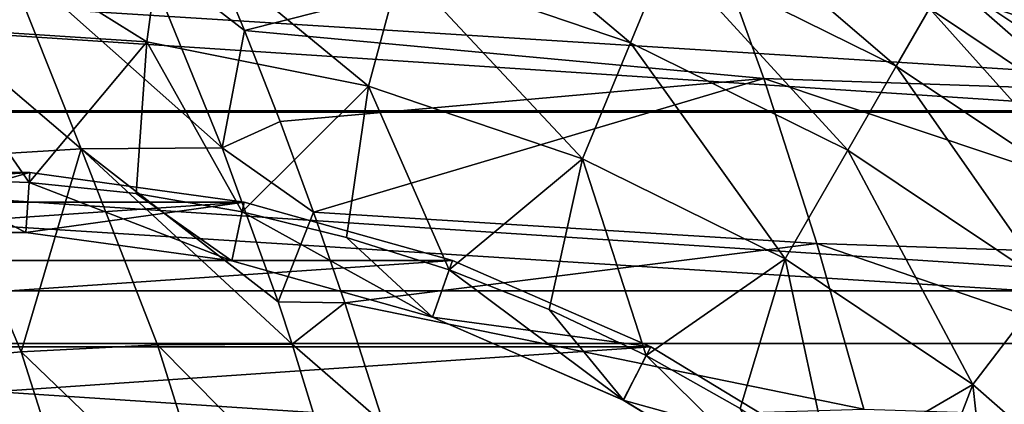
# Model space of a CAD drawing. Header units: metres. Extents: x -31 to 167, y -24 to 31.
# Tile 70 of 155: x 0.98 to 10.82, y 13.5 to 17.34. Entities that reach past the tile are written whole.
import ezdxf

# ---------------------------------------------------------------- set-up
doc = ezdxf.new("R2010")
doc.units = ezdxf.units.M
doc.layers.add('solid_12_381_042_XXX', color=7, linetype='CONTINUOUS')

msp = doc.modelspace()

# ---------------------------------------------------------------- linework, layer by layer
at = {"layer": 'solid_12_381_042_XXX'}
for points in [[(10.250444, 17.753241, 115.540306), (12.479568, 16.263773, 115.540306), (10.543937, 20.802044, 115.540306)], [(12.479568, 16.263773, 115.540306), (10.917994, 20.635038, 115.540306), (10.543937, 20.802044, 115.540306)], [(5.04376, 18.822891, 120.487595), (4.793526, 17.88904, 122.826996), (7.087505, 17.110315, 122.826996)], [(7.45749, 18.003515, 120.487595), (5.04376, 18.822891, 120.487595), (7.087505, 17.110315, 122.826996)], [(9.74362, 16.876095, 120.487595), (7.711432, 18.616562, 118.044807), (7.45749, 18.003515, 120.487595)], [(9.74362, 16.876095, 120.487595), (10.075409, 17.45075, 118.044807), (7.711432, 18.616562, 118.044807)], [(0.000167, 18.520142, 122.826996), (0.000155, 17.265594, 125.025543), (2.253767, 17.117865, 125.025543)], [(2.417529, 18.361677, 122.826996), (0.000167, 18.520142, 122.826996), (2.253767, 17.117865, 125.025543)], [(17.495678, 16.428629, -4), (-17.495672, 16.428635, -4), (-15.29828, 18.492128, -4)], [(17.495678, 16.428629, -4), (-15.29828, 18.492128, -4), (15.298251, 18.492151, -4)], [(2.417529, 18.361677, 122.826996), (2.253767, 17.117865, 125.025543), (4.468816, 16.677244, 125.025543)], [(4.793526, 17.88904, 122.826996), (2.417529, 18.361677, 122.826996), (4.468816, 16.677244, 125.025543)], [(7.827365, 18.396338, 145.504456), (2.848917, 18.148012, 145.508331), (3.227812, 17.233915, 145.57753)], [(8.419754, 16.753889, 145.640289), (7.827365, 18.396338, 145.504456), (3.227812, 17.233915, 145.57753)], [(13.408081, 16.583162, 145.670197), (7.827365, 18.396338, 145.504456), (8.419754, 16.753889, 145.640289)], [(13.408081, 16.583162, 145.670197), (12.92809, 18.220711, 145.526337), (7.827365, 18.396338, 145.504456)], [(3.227812, 17.233915, 145.57753), (2.848917, 18.148012, 145.508331), (2.205647, 18.02401, 145.514145)], [(2.205647, 18.02401, 145.514145), (0.820145, 18.000717, 145.502838), (3.00624, 16.06045, 145.654968)], [(3.227812, 17.233915, 145.57753), (2.205647, 18.02401, 145.514145), (3.00624, 16.06045, 145.654968)], [(12.59705, 16.41699, 128.090302), (-12.59705, 16.41699, 128.090302), (-10.346453, 17.92079, 128.090302)], [(12.59705, 16.41699, 128.090302), (-10.346453, 17.92079, 128.090302), (10.346453, 17.92079, 128.090302)], [(0.820145, 18.000717, 145.502838), (-0.572876, 17.902418, 145.490753), (1.594695, 16.051804, 145.638626)], [(0.820145, 18.000717, 145.502838), (1.594695, 16.051804, 145.638626), (3.00624, 16.06045, 145.654968)], [(7.45749, 18.003515, 120.487595), (7.087505, 17.110315, 122.826996), (9.260215, 16.03883, 122.826996)], [(9.74362, 16.876095, 120.487595), (7.45749, 18.003515, 120.487595), (9.260215, 16.03883, 122.826996)], [(11.73489, 17.415291, 119.302742), (12.59705, 16.41699, 128.090302), (10.346453, 17.92079, 128.090302)], [(-0.572876, 17.902418, 145.490753), (0.174315, 15.962732, 145.621704), (1.594695, 16.051804, 145.638626)], [(4.793526, 17.88904, 122.826996), (4.468816, 16.677244, 125.025543), (6.607403, 15.951269, 125.025543)], [(7.087505, 17.110315, 122.826996), (4.793526, 17.88904, 122.826996), (6.607403, 15.951269, 125.025543)], [(10.075409, 17.45075, 118.044807), (12.266993, 15.986351, 118.044807), (10.250444, 17.753241, 115.540306)], [(12.266993, 15.986351, 118.044807), (12.479568, 16.263773, 115.540306), (10.250444, 17.753241, 115.540306)], [(11.863034, 15.45992, 120.487595), (10.075409, 17.45075, 118.044807), (9.74362, 16.876095, 120.487595)], [(11.863034, 15.45992, 120.487595), (12.266993, 15.986351, 118.044807), (10.075409, 17.45075, 118.044807)], [(0.000155, 17.265594, 125.025543), (0, 15.75, 127.040306), (1.076201, 15.71314, 127.040306)], [(2.253767, 17.117865, 125.025543), (0.000155, 17.265594, 125.025543), (1.076201, 15.71314, 127.040306)], [(3.58401, 16.323959, 145.642593), (3.227812, 17.233915, 145.57753), (3.00624, 16.06045, 145.654968)], [(8.419754, 16.753889, 145.640289), (3.227812, 17.233915, 145.57753), (3.58401, 16.323959, 145.642593)], [(2.253767, 17.117865, 125.025543), (1.076201, 15.71314, 127.040306), (2.144225, 15.603335, 127.040306)], [(2.253767, 17.117865, 125.025543), (2.144225, 15.603335, 127.040306), (3.204851, 15.420449, 127.040306)], [(4.468816, 16.677244, 125.025543), (2.253767, 17.117865, 125.025543), (3.204851, 15.420449, 127.040306)], [(7.087505, 17.110315, 122.826996), (6.607403, 15.951269, 125.025543), (8.632935, 14.952365, 125.025543)], [(9.260215, 16.03883, 122.826996), (7.087505, 17.110315, 122.826996), (8.632935, 14.952365, 125.025543)], [(9.74362, 16.876095, 120.487595), (9.260215, 16.03883, 122.826996), (11.27448, 14.692914, 122.826996)], [(11.863034, 15.45992, 120.487595), (9.74362, 16.876095, 120.487595), (11.27448, 14.692914, 122.826996)], [(8.419754, 16.753889, 145.640289), (3.58401, 16.323959, 145.642593), (3.918412, 15.416923, 145.703659)], [(8.950824, 15.105453, 145.763107), (8.419754, 16.753889, 145.640289), (3.918412, 15.416923, 145.703659)], [(13.835878, 14.941838, 145.800262), (8.419754, 16.753889, 145.640289), (8.950824, 15.105453, 145.763107)], [(13.835878, 14.941838, 145.800262), (13.408081, 16.583162, 145.670197), (8.419754, 16.753889, 145.640289)], [(4.468816, 16.677244, 125.025543), (3.204851, 15.420449, 127.040306), (4.249076, 15.165953, 127.040306)], [(4.468816, 16.677244, 125.025543), (4.249076, 15.165953, 127.040306), (5.274625, 14.840508, 127.040306)], [(6.607403, 15.951269, 125.025543), (4.468816, 16.677244, 125.025543), (5.274625, 14.840508, 127.040306)], [(19.416176, 14.107165, -4), (-19.416151, 14.1072, -4), (-17.495672, 16.428635, -4)], [(19.416176, 14.107165, -4), (-17.495672, 16.428635, -4), (17.495678, 16.428629, -4)], [(14.632557, 14.631887, 128.090302), (-14.632557, 14.631887, 128.090302), (-12.59705, 16.41699, 128.090302)], [(14.632557, 14.631887, 128.090302), (-12.59705, 16.41699, 128.090302), (12.59705, 16.41699, 128.090302)], [(3.918412, 15.416923, 145.703659), (3.58401, 16.323959, 145.642593), (3.00624, 16.06045, 145.654968)], [(1.594695, 16.051804, 145.638626), (0.174315, 15.962732, 145.621704), (0.996958, 14.022626, 145.739288)], [(1.594695, 16.051804, 145.638626), (0.996958, 14.022626, 145.739288), (2.358839, 14.092282, 145.759354)], [(3.563862, 14.52305, 145.753067), (3.00624, 16.06045, 145.654968), (1.594695, 16.051804, 145.638626)], [(1.594695, 16.051804, 145.638626), (2.358839, 14.092282, 145.759354), (3.706616, 14.10048, 145.778168)], [(3.563862, 14.52305, 145.753067), (1.594695, 16.051804, 145.638626), (3.706616, 14.10048, 145.778168)], [(3.918412, 15.416923, 145.703659), (3.00624, 16.06045, 145.654968), (3.563862, 14.52305, 145.753067)], [(0.174315, 15.962732, 145.621704), (-0.374645, 13.895089, 145.717819), (0.996958, 14.022626, 145.739288)], [(6.607403, 15.951269, 125.025543), (5.274625, 14.840508, 127.040306), (6.274885, 14.445975, 127.040306)], [(6.607403, 15.951269, 125.025543), (6.274885, 14.445975, 127.040306), (7.245767, 13.984315, 127.040306)], [(8.632935, 14.952365, 125.025543), (6.607403, 15.951269, 125.025543), (7.245767, 13.984315, 127.040306)], [(9.260215, 16.03883, 122.826996), (8.632935, 14.952365, 125.025543), (10.510755, 13.69762, 125.025543)], [(11.27448, 14.692914, 122.826996), (9.260215, 16.03883, 122.826996), (10.510755, 13.69762, 125.025543)], [(-3.224204, 15.51856, 124.040306), (3.224204, 15.51856, 124.040306), (1.081767, 15.813041, 124.040306)], [(-3.224204, 15.51856, 124.040306), (1.081767, 15.813041, 124.040306), (-1.081767, 15.813041, 124.040306)], [(-1.081767, 15.813041, 124.040306), (1.081767, 15.813041, 124.040306), (-1.041078, 15.214422, 124.640305)], [(1.081767, 15.813041, 124.040306), (1.041078, 15.214422, 124.640305), (-1.041078, 15.214422, 124.640305)], [(1.081767, 15.813041, 124.040306), (3.224204, 15.51856, 124.040306), (1.041078, 15.214422, 124.640305)], [(-1.040826, 15.214439, 127.040306), (1.040802, 15.214441, 127.040306), (0, 15.75, 127.040306)], [(1.040802, 15.214441, 127.040306), (1.076201, 15.71314, 127.040306), (0, 15.75, 127.040306)], [(1.040802, 15.214441, 127.040306), (3.102144, 14.931108, 127.040306), (1.076201, 15.71314, 127.040306)], [(3.102144, 14.931108, 127.040306), (2.144225, 15.603335, 127.040306), (1.076201, 15.71314, 127.040306)], [(3.102144, 14.931108, 127.040306), (3.204851, 15.420449, 127.040306), (2.144225, 15.603335, 127.040306)], [(-5.307718, 14.934788, 124.040306), (5.307718, 14.934788, 124.040306), (3.224204, 15.51856, 124.040306)], [(-5.307718, 14.934788, 124.040306), (3.224204, 15.51856, 124.040306), (-3.224204, 15.51856, 124.040306)], [(3.224204, 15.51856, 124.040306), (3.102522, 14.93107, 124.640305), (1.041078, 15.214422, 124.640305)], [(3.224204, 15.51856, 124.040306), (5.307718, 14.934788, 124.040306), (3.102522, 14.93107, 124.640305)], [(3.102144, 14.931108, 127.040306), (5.106794, 14.369433, 127.040306), (3.204851, 15.420449, 127.040306)], [(5.106794, 14.369433, 127.040306), (4.249076, 15.165953, 127.040306), (3.204851, 15.420449, 127.040306)], [(4.231808, 14.511564, 145.760895), (3.918412, 15.416923, 145.703659), (3.563862, 14.52305, 145.753067)], [(8.950824, 15.105453, 145.763107), (3.918412, 15.416923, 145.703659), (4.231808, 14.511564, 145.760895)], [(1.041078, 15.214422, 124.640305), (-1.040826, 15.214439, 127.040306), (-1.041078, 15.214422, 124.640305)], [(1.041078, 15.214422, 124.640305), (1.040802, 15.214441, 127.040306), (-1.040826, 15.214439, 127.040306)], [(3.102522, 14.93107, 124.640305), (3.102144, 14.931108, 127.040306), (1.040802, 15.214441, 127.040306)], [(3.102522, 14.93107, 124.640305), (1.040802, 15.214441, 127.040306), (1.041078, 15.214422, 124.640305)], [(5.106794, 14.369433, 127.040306), (5.274625, 14.840508, 127.040306), (4.249076, 15.165953, 127.040306)], [(9.420575, 13.451026, 145.872894), (8.950824, 15.105453, 145.763107), (4.231808, 14.511564, 145.760895)], [(14.21148, 13.296739, 145.916534), (8.950824, 15.105453, 145.763107), (9.420575, 13.451026, 145.872894)], [(14.21148, 13.296739, 145.916534), (13.835878, 14.941838, 145.800262), (8.950824, 15.105453, 145.763107)], [(-7.292141, 14.072881, 124.040306), (7.292141, 14.072881, 124.040306), (5.307718, 14.934788, 124.040306)], [(-7.292141, 14.072881, 124.040306), (5.307718, 14.934788, 124.040306), (-5.307718, 14.934788, 124.040306)], [(5.106944, 14.369469, 124.640305), (5.106794, 14.369433, 127.040306), (3.102144, 14.931108, 127.040306)], [(5.106944, 14.369469, 124.640305), (3.102144, 14.931108, 127.040306), (3.102522, 14.93107, 124.640305)], [(5.307718, 14.934788, 124.040306), (5.106944, 14.369469, 124.640305), (3.102522, 14.93107, 124.640305)], [(5.307718, 14.934788, 124.040306), (7.292141, 14.072881, 124.040306), (5.106944, 14.369469, 124.640305)], [(8.632935, 14.952365, 125.025543), (7.245767, 13.984315, 127.040306), (8.183687, 13.456905, 127.040306)], [(8.632935, 14.952365, 125.025543), (8.183687, 13.456905, 127.040306), (9.082355, 12.867473, 127.040306)], [(10.510755, 13.69762, 125.025543), (8.632935, 14.952365, 125.025543), (9.082355, 12.867473, 127.040306)], [(5.106794, 14.369433, 127.040306), (7.016112, 13.540147, 127.040306), (5.274625, 14.840508, 127.040306)], [(7.016112, 13.540147, 127.040306), (6.274885, 14.445975, 127.040306), (5.274625, 14.840508, 127.040306)], [(11.27448, 14.692914, 122.826996), (10.510755, 13.69762, 125.025543), (12.208733, 12.208506, 125.025543)], [(16.417189, 12.596886, 128.090302), (-16.417189, 12.596886, 128.090302), (-14.632557, 14.631887, 128.090302)], [(16.417189, 12.596886, 128.090302), (-14.632557, 14.631887, 128.090302), (14.632557, 14.631887, 128.090302)], [(4.231808, 14.511564, 145.760895), (3.563862, 14.52305, 145.753067), (3.706616, 14.10048, 145.778168)], [(4.617139, 13.30816, 145.831268), (4.231808, 14.511564, 145.760895), (3.706616, 14.10048, 145.778168)], [(9.420575, 13.451026, 145.872894), (4.231808, 14.511564, 145.760895), (4.617139, 13.30816, 145.831268)], [(7.016112, 13.540147, 127.040306), (7.245767, 13.984315, 127.040306), (6.274885, 14.445975, 127.040306)], [(7.015931, 13.540281, 124.640305), (5.106794, 14.369433, 127.040306), (5.106944, 14.369469, 124.640305)], [(7.015931, 13.540281, 124.640305), (7.016112, 13.540147, 127.040306), (5.106794, 14.369433, 127.040306)], [(7.292141, 14.072881, 124.040306), (7.015931, 13.540281, 124.640305), (5.106944, 14.369469, 124.640305)], [(21.031328, 11.562112, -4), (-21.031292, 11.562178, -4), (-19.416151, 14.1072, -4)], [(21.031328, 11.562112, -4), (-19.416151, 14.1072, -4), (19.416176, 14.107165, -4)], [(2.358839, 14.092282, 145.759354), (0.996958, 14.022626, 145.739288), (2.977313, 12.117193, 145.863434)], [(3.706616, 14.10048, 145.778168), (2.358839, 14.092282, 145.759354), (4.316484, 12.118372, 145.885452)], [(2.358839, 14.092282, 145.759354), (2.977313, 12.117193, 145.863434), (4.316484, 12.118372, 145.885452)], [(4.617139, 13.30816, 145.831268), (3.706616, 14.10048, 145.778168), (4.316484, 12.118372, 145.885452)], [(-9.140726, 12.948683, 124.040306), (9.140726, 12.948683, 124.040306), (7.292141, 14.072881, 124.040306)], [(-9.140726, 12.948683, 124.040306), (7.292141, 14.072881, 124.040306), (-7.292141, 14.072881, 124.040306)], [(0.996958, 14.022626, 145.739288), (-0.374645, 13.895089, 145.717819), (1.622585, 12.059339, 145.840057)], [(0.996958, 14.022626, 145.739288), (1.622585, 12.059339, 145.840057), (2.977313, 12.117193, 145.863434)], [(7.292141, 14.072881, 124.040306), (9.140726, 12.948683, 124.040306), (7.015931, 13.540281, 124.640305)], [(7.016112, 13.540147, 127.040306), (8.794751, 12.458478, 127.040306), (7.245767, 13.984315, 127.040306)], [(8.794751, 12.458478, 127.040306), (8.183687, 13.456905, 127.040306), (7.245767, 13.984315, 127.040306)], [(-0.374645, 13.895089, 145.717819), (0.255996, 11.950506, 145.815048), (1.622585, 12.059339, 145.840057)], [(10.510755, 13.69762, 125.025543), (9.082355, 12.867473, 127.040306), (9.9399, 12.217217, 127.040306)], [(10.510755, 13.69762, 125.025543), (9.9399, 12.217217, 127.040306), (10.750116, 11.510666, 127.040306)], [(12.208733, 12.208506, 125.025543), (10.510755, 13.69762, 125.025543), (10.750116, 11.510666, 127.040306)], [(8.794412, 12.458765, 124.640305), (7.016112, 13.540147, 127.040306), (7.015931, 13.540281, 124.640305)], [(9.140726, 12.948683, 124.040306), (8.794412, 12.458765, 124.640305), (7.015931, 13.540281, 124.640305)], [(8.794412, 12.458765, 124.640305), (8.794751, 12.458478, 127.040306), (7.016112, 13.540147, 127.040306)]]:
    msp.add_3dface(points, dxfattribs=at)

doc.saveas('drawing.dxf')
